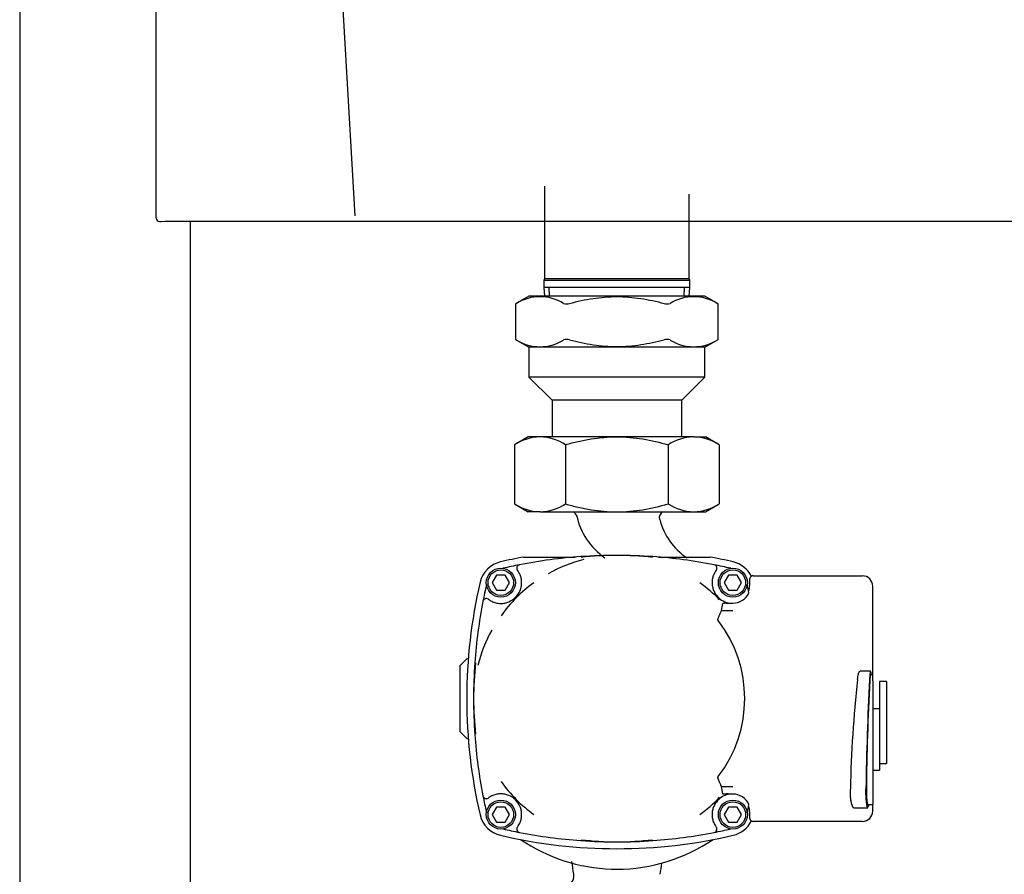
# Model space of a CAD drawing. Extents: x -156717 to 425753, y -51191 to 363295.
# Tile 15 of 256: x -7409 to -7120, y 140562 to 140812. Entities that reach past the tile are written whole.
import ezdxf

# ---------------------------------------------------------------- set-up
doc = ezdxf.new("R2010")
doc.units = 0
doc.header["$LTSCALE"] = 50
doc.layers.get('0').update_dxf_attribs({"linetype": 'CONTINUOUS'})

# ---------------------------------------------------------------- blocks, each defined once
blk = doc.blocks.new('FRAME FRONT DN65 3X')
at = {"linetype": 'Continuous'}
for p, q in [((-26, 1490), (-26, 0)), ((24, 825.81), (24, 413.05))]:
    blk.add_line(p, q, dxfattribs=at)
blk = doc.blocks.new('QUINTA PRO FRONT')
at = {"linetype": 'Continuous'}
for p, q in [((-250.03, -677.11), (-249.99, 71.01)), ((-191.72, -676.41), (-199.64, -536.99)), ((-249.03, -678.11), (-248.5, -678.11)), ((-248.5, -678.11), (-247.43, -677.98)), ((-247.43, -677.98), (247.41, -677.98))]:
    blk.add_line(p, q, dxfattribs=at)
blk.add_ellipse((-249.03, -677.11), major_axis=(0.707, 0.707), ratio=0.999695, start_param=2.356337, end_param=3.926849, dxfattribs=at)
blk = doc.blocks.new('QUINTA PRO EXC FRONT')
blk.add_blockref('QUINTA PRO FRONT', (0, 0))
blk = doc.blocks.new('PIPING LV DN65 FRONT BLUE')
at = {"linetype": 'Continuous'}
for p, q in [((-336.2, 10.22), (-336.2, -16.9)), ((-293.8, -16.9), (-293.8, 7.92)), ((-336.2, -16.9), (-336.35, -17.46)), ((-293.8, -16.9), (-336.2, -16.9)), ((-293.65, -17.46), (-293.8, -16.9)), ((-293.65, -17.46), (-336.35, -17.46)), ((-336.35, -17.46), (-336.35, -19.46)), ((-293.65, -19.46), (-336.35, -19.46)), ((-336.35, -19.46), (-336.24, -22)), ((-334.76, -21.94), (-334.87, -19.46)), ((-295.24, -21.94), (-295.13, -19.46)), ((-293.76, -22), (-293.65, -19.46)), ((-293.65, -19.46), (-293.65, -17.46)), ((-340.75, -22), (-344.71, -24.29)), ((-289.25, -22), (-340.75, -22)), ((-285.29, -24.29), (-289.25, -22)), ((-344.71, -24.28), (-344.71, -34.72)), ((-285.29, -34.72), (-285.29, -24.28)), ((-344.71, -34.71), (-340.75, -37)), ((-289.25, -37), (-340.75, -37)), ((-340.75, -37), (-340.75, -45.75)), ((-289.25, -37), (-285.29, -34.71)), ((-289.25, -45.75), (-289.25, -37)), ((-289.25, -45.75), (-340.75, -45.75)), ((-340.75, -45.75), (-334, -52.5)), ((-296, -52.5), (-289.25, -45.75)), ((-296, -52.5), (-334, -52.5)), ((-334, -52.5), (-334, -63.24)), ((-296, -63.24), (-296, -52.5)), ((-341, -63.24), (-345.02, -65.56)), ((-337.52, -63.24), (-341, -63.24)), ((-315, -63.24), (-337.52, -63.24)), ((-292.48, -63.24), (-315, -63.24)), ((-292.48, -63.24), (-289, -63.24)), ((-284.98, -65.56), (-289, -63.24)), ((-345.02, -65.56), (-345.02, -82.92)), ((-330.01, -65.56), (-330.01, -82.92)), ((-299.99, -65.56), (-299.99, -82.92)), ((-284.98, -65.56), (-284.98, -82.92)), ((-345.02, -82.92), (-341, -85.24)), ((-289, -85.24), (-284.98, -82.92)), ((-337.52, -85.24), (-341, -85.24)), ((-337.52, -85.24), (-315, -85.24)), ((-315, -85.24), (-292.48, -85.24)), ((-292.48, -85.24), (-289, -85.24)), ((-342.32, -98.5), (-327.18, -98.5)), ((-302.82, -98.5), (-287.68, -98.5)), ((-350.27, -103.8), (-351.54, -106)), ((-347.73, -103.8), (-350.27, -103.8)), ((-346.46, -106), (-347.73, -103.8)), ((-282.27, -103.8), (-283.54, -106)), ((-279.73, -103.8), (-282.27, -103.8)), ((-278.46, -106), (-279.73, -103.8)), ((-351.54, -106), (-350.27, -108.2)), ((-347.73, -108.2), (-346.46, -106)), ((-283.54, -106), (-282.27, -108.2)), ((-279.73, -108.2), (-278.46, -106)), ((-276.08, -105), (-276.08, -106.8)), ((-275.08, -104), (-273, -104)), ((-273, -104), (-272.66, -104)), ((-272.66, -104), (-253, -104)), ((-253, -104), (-250.38, -104)), ((-250.38, -104), (-243.02, -104)), ((-350.27, -108.2), (-347.73, -108.2)), ((-282.27, -108.2), (-279.73, -108.2)), ((-240.02, -133), (-240.02, -107)), ((-344.66, -110.34), (-344.7, -110.3)), ((-344.55, -110.45), (-344.66, -110.34)), ((-282, -112), (-281, -112)), ((-284.31, -114.14), (-284.31, -114.14)), ((-284.31, -114.14), (-281, -114.14)), ((-358.91, -128.25), (-361, -130.34)), ((-358.91, -128.25), (-358.75, -128.09)), ((-361, -130.34), (-361, -149.66)), ((-240.62, -132), (-243.74, -132)), ((-240, -133), (-240.62, -133)), ((-240, -134.78), (-240, -133)), ((-240, -134.78), (-240, -166.78)), ((-238, -135), (-238, -137.81)), ((-236, -135), (-238, -135)), ((-236, -135), (-236, -137.81)), ((-238, -137.81), (-238, -144.37)), ((-236, -137.81), (-236, -156.56)), ((-238, -143), (-240, -143)), ((-238, -144.37), (-238, -161)), ((-358.91, -151.75), (-361, -149.66)), ((-358.75, -151.91), (-358.91, -151.75)), ((-236, -156.56), (-236, -159)), ((-240, -161), (-238, -161)), ((-238, -159), (-236, -159)), ((-284.31, -165.86), (-284.31, -165.86)), ((-281, -165.86), (-284.31, -165.86)), ((-240, -166.78), (-240, -171)), ((-344.66, -169.66), (-344.7, -169.7)), ((-344.55, -169.55), (-344.66, -169.66)), ((-281, -168), (-282, -168)), ((-350.27, -171.8), (-351.54, -174)), ((-347.73, -171.8), (-350.27, -171.8)), ((-346.46, -174), (-347.73, -171.8)), ((-282.27, -171.8), (-283.54, -174)), ((-279.73, -171.8), (-282.27, -171.8)), ((-278.46, -174), (-279.73, -171.8)), ((-245.54, -172), (-241.46, -172)), ((-241.46, -171), (-240, -171)), ((-240.02, -173), (-240.02, -171)), ((-351.54, -174), (-350.27, -176.2)), ((-347.73, -176.2), (-346.46, -174)), ((-283.54, -174), (-282.27, -176.2)), ((-279.73, -176.2), (-278.46, -174)), ((-276.08, -173.2), (-276.08, -175)), ((-273, -176), (-275.08, -176)), ((-272.66, -176), (-273, -176)), ((-253, -176), (-272.66, -176)), ((-250.38, -176), (-253, -176)), ((-243.02, -176), (-250.38, -176)), ((-350.27, -176.2), (-347.73, -176.2)), ((-282.27, -176.2), (-279.73, -176.2))]:
    blk.add_line(p, q, dxfattribs=at)
for centre, radius in [((-349, -106), 4.25), ((-349, -106), 3.75), ((-281, -106), 4.25), ((-281, -106), 3.75), ((-349, -174), 4.25), ((-281, -174), 4.25), ((-349, -174), 3.75), ((-281, -174), 3.75)]:
    blk.add_circle(centre, radius, dxfattribs=at)
for centre, radius, start, end in [((-337.52, -35.25), 13.09, 58.05, 121.95), ((-292.48, -35.25), 13.09, 58.05, 121.95), ((-385.47, 51.4), 85.96, 298.3018, 298.5048), ((-329.72, -21.7), 2.6, 250.5098, 289.4902), ((-300.28, -21.7), 2.6, 250.5091, 289.4909), ((-244.53, 51.4), 85.96, 241.4952, 241.6982), ((-385.47, -110.4), 85.96, 61.4952, 61.6982), ((-337.52, -23.75), 13.09, 238.05, 301.95), ((-329.72, -37.3), 2.6, 70.5091, 109.4909), ((-300.28, -37.3), 2.6, 70.5098, 109.4902), ((-292.48, -23.75), 13.09, 238.05, 301.95), ((-244.53, -110.4), 85.96, 118.3018, 118.5048), ((-336.99, -78.22), 14.99, 92.0046, 122.3796), ((-337.94, -77.9), 14.66, 57.2703, 88.3454), ((-291.96, -78.22), 14.99, 92.0046, 122.3796), ((-292.91, -77.9), 14.66, 57.2703, 88.3454), ((-336.99, -70.25), 14.99, 237.6204, 267.9954), ((-337.94, -70.58), 14.66, 271.6546, 302.7297), ((-291.96, -70.25), 14.99, 237.6204, 267.9954), ((-292.91, -70.58), 14.66, 271.6546, 302.7297), ((-328.69, -87), 2, 10.8298, 61.7094), ((-307.13, -82.11), 20.1, 191.8545, 235.6144), ((-300.58, -87), 2, 118.2906, 193.8647), ((-283.71, -82.66), 19.32, 194.3124, 236.119), ((-315, -246.51), 148.51, 85.9257, 94.0743), ((-315, -190.07), 92.05, 83.4797, 96.5203), ((-347.29, -107.71), 8, 103.0972, 166.9028), ((-315, -246.51), 150.51, 100.4574, 103.0972), ((-315, -246.51), 148.51, 101.0748, 102.9843), ((-343.34, -101.75), 1, 101.0748, 216.8998), ((-315, -246.51), 148.51, 94.0743, 101.0748), ((-314.51, -140.19), 42.19, 103.9486, 119.2204), ((-315, -246.51), 148.51, 78.9252, 85.9257), ((-315, -246.51), 150.51, 76.9028, 79.5426), ((-315, -246.51), 148.51, 77.0157, 78.9252), ((-286.66, -101.75), 1, 323.1002, 78.9252), ((-282.71, -107.71), 8, 26.6295, 76.9028), ((-349, -106), 6.08, 22.3525, 36.8998), ((-281, -106), 6.08, 143.1002, 157.6475), ((-208.49, -140), 150.51, 166.9028, 193.0972), ((-208.49, -140), 148.51, 167.0157, 168.9252), ((-313.34, -142.47), 44.71, 125.4668, 134.267), ((-311.82, -136.47), 37.03, 43.3091, 55.2523), ((-421.51, -140), 148.51, 12.0582, 12.9843), ((-349, -106), 6.08, 315, 337.6475), ((-281, -106), 6.08, 202.3525, 242.0218), ((-281, -106.8), 5.2, 270, 335.273), ((-281, -106.8), 4.92, 339.858, 0), ((-208.49, -140), 148.51, 168.9252, 175.9257), ((-353.25, -111.66), 1, 53.1002, 168.9252), ((-349, -106), 6.08, 233.1002, 247.6475), ((-312.17, -141.96), 45.18, 135.7788, 144.4874), ((-349, -106), 6.08, 292.3525, 315), ((-283.05, -117.55), 5.5, 87.7926, 99.2017), ((-281, -106), 6.08, 242.0218, 262.0776), ((-282.75, -97.7), 14.36, 269.6596, 273.6558), ((-315, -140), 37.48, 322.4188, 37.5812), ((-314.83, -140.48), 42.16, 150.7745, 166.0565), ((-208.49, -140), 148.51, 175.9257, 184.0743), ((-264.93, -140), 92.05, 173.4797, 186.5203), ((120.33, -174.35), 366.98, 173.7489, 178.7796), ((562.01, -176.98), 804.07, 176.96341, 179.25521), ((431.66, -172.25), 673.56, 176.8109, 179.53458), ((-208.49, -140), 148.51, 184.0743, 191.0748), ((-312.53, -138.34), 44.71, 215.4668, 224.267), ((-208.49, -140), 148.51, 191.0748, 192.9843), ((-353.25, -168.34), 1, 191.0748, 306.8998), ((-349, -174), 6.08, 112.3525, 126.8998), ((-349, -174), 6.08, 45, 67.6475), ((-349, -174), 6.08, 22.3525, 45), ((-313.04, -137.17), 45.18, 225.7788, 234.4874), ((-311.82, -143.53), 37.03, 304.748, 316.6907), ((-281, -174), 6.08, 117.9782, 157.6475), ((-283.05, -162.45), 5.5, 260.7941, 272.2115), ((-281, -174), 6.08, 97.9224, 117.9782), ((-282.75, -182.28), 14.34, 86.341, 90.3429), ((-281, -173.2), 5.2, 24.727, 90), ((-421.51, -140), 148.51, 347.0157, 347.9418), ((-281, -173.2), 4.92, 0, 20.142), ((-281.77, -161.75), 41.68, 346.0789, 347.0047), ((-347.29, -172.29), 8, 193.0972, 256.9028), ((-282.71, -172.29), 8, 283.0972, 333.3705), ((-315, -33.49), 148.51, 257.0157, 258.9252), ((-343.34, -178.25), 1, 143.1002, 258.9252), ((-349, -174), 6.08, 323.1002, 337.6475), ((-281, -174), 6.08, 202.3525, 216.8998), ((-286.66, -178.25), 1, 281.0748, 36.8998), ((-315, -33.49), 148.51, 281.0748, 282.9843), ((-315, -33.49), 150.51, 256.9028, 283.0972), ((-315, -33.49), 148.51, 258.9252, 265.9257), ((-315, -140), 50, 235.6536, 268.2204), ((-315, -33.49), 148.51, 265.9257, 274.0743), ((-315, -89.93), 92.05, 263.4797, 276.5203), ((-315, -140), 50, 270, 304.3703), ((-315, -33.49), 148.51, 274.0743, 281.0748), ((-1010.31, -293.46), 690.26, 8.49402, 8.8078), ((371.98, -292.03), 681.82, 171.24379, 171.5223), ((-330.58, -192), 3, 312.8334, 9.6501)]:
    blk.add_arc(centre, radius, start, end, dxfattribs=at)
for centre, major_axis, ratio, start_param, end_param in [((-275.08, -105), (1, 0), 0.999391, 2.067598, 3.141593), ((-275.08, -105), (1, 0), 0.999391, 1.570796, 2.067598), ((-243.02, -107), (0, -3), 0.999946, 1.570796, 3.141593), ((-315, -96.81), (0, -53.99), 0.600156, 1.244014, 1.283315), ((-315, -183.19), (0, 53.99), 0.600156, -1.283315, -1.244014), ((-243.02, -173), (0, -3), 0.999946, 0, 1.570796), ((-275.08, -175), (1, 0), 0.999391, 3.141593, 4.215588), ((-275.08, -175), (1, 0), 0.999391, 4.215588, 4.712389)]:
    blk.add_ellipse(centre, major_axis=major_axis, ratio=ratio, start_param=start_param, end_param=end_param, dxfattribs=at)
for points, knots in [([(-328.86, -24.14), (-327.72, -23.84), (-326.58, -23.55), (-324.28, -23.06), (-323.13, -22.85), (-319.66, -22.33), (-317.34, -22.14), (-313.83, -22.14), (-312.66, -22.19), (-310.3, -22.37), (-309.13, -22.51), (-305.66, -23.03), (-303.39, -23.53), (-301.14, -24.14)], [0, 0, 0, 0, 0.125, 0.125, 0.25, 0.25, 0.5, 0.5, 0.625, 0.625, 0.75, 0.75, 1, 1, 1, 1]), ([(-301.14, -34.86), (-303.39, -35.47), (-305.66, -35.97), (-309.13, -36.49), (-310.3, -36.63), (-312.66, -36.81), (-313.83, -36.86), (-317.34, -36.86), (-319.66, -36.67), (-323.13, -36.15), (-324.28, -35.94), (-326.58, -35.45), (-327.72, -35.16), (-328.86, -34.86)], [0, 0, 0, 0, 0.25, 0.25, 0.375, 0.375, 0.5, 0.5, 0.75, 0.75, 0.875, 0.875, 1, 1, 1, 1]), ([(-330.01, -65.56), (-328.79, -65.21), (-327.56, -64.88), (-325.06, -64.31), (-323.82, -64.06), (-320.06, -63.46), (-317.54, -63.24), (-315, -63.24)], [0, 0, 0, 0, 0.25, 0.25, 0.5, 0.5, 1, 1, 1, 1]), ([(-315, -63.24), (-313.73, -63.24), (-312.46, -63.29), (-309.9, -63.51), (-308.63, -63.67), (-304.88, -64.28), (-302.42, -64.86), (-299.99, -65.56)], [0, 0, 0, 0, 0.25, 0.25, 0.5, 0.5, 1, 1, 1, 1]), ([(-330.01, -82.92), (-328.79, -83.27), (-327.56, -83.59), (-325.06, -84.17), (-323.82, -84.41), (-320.06, -85.02), (-317.54, -85.24), (-315, -85.24)], [0, 0, 0, 0, 0.25, 0.25, 0.5, 0.5, 1, 1, 1, 1]), ([(-315, -85.24), (-313.73, -85.24), (-312.46, -85.18), (-309.9, -84.97), (-308.63, -84.81), (-304.88, -84.2), (-302.42, -83.62), (-299.99, -82.92)], [0, 0, 0, 0, 0.25, 0.25, 0.5, 0.5, 1, 1, 1, 1]), ([(-343.37, -108.31), (-343.22, -107.94), (-343.1, -107.57), (-342.98, -106.99), (-342.95, -106.79), (-342.91, -106.4), (-342.9, -106.2), (-342.9, -105.6), (-342.94, -105.21), (-343.1, -104.44), (-343.22, -104.06), (-343.37, -103.69)], [0, 0, 0, 0, 0.25, 0.25, 0.375, 0.375, 0.5, 0.5, 0.75, 0.75, 1, 1, 1, 1]), ([(-286.63, -103.69), (-286.78, -104.06), (-286.9, -104.43), (-287.02, -105.01), (-287.05, -105.21), (-287.09, -105.6), (-287.1, -105.8), (-287.1, -106.4), (-287.06, -106.79), (-286.9, -107.56), (-286.78, -107.94), (-286.63, -108.31)], [0, 0, 0, 0, 0.25, 0.25, 0.375, 0.375, 0.5, 0.5, 0.75, 0.75, 1, 1, 1, 1]), ([(-351.31, -111.63), (-350.94, -111.78), (-350.57, -111.9), (-349.99, -112.02), (-349.79, -112.05), (-349.4, -112.09), (-349.2, -112.1), (-348.6, -112.1), (-348.21, -112.06), (-347.44, -111.9), (-347.06, -111.78), (-346.69, -111.63)], [0, 0, 0, 0, 0.25, 0.25, 0.375, 0.375, 0.5, 0.5, 0.75, 0.75, 1, 1, 1, 1]), ([(-285.3, -117.14), (-285.33, -117.1), (-285.35, -117.06), (-285.39, -116.96), (-285.39, -116.91), (-285.39, -116.76), (-285.37, -116.66), (-285.28, -116.38), (-285.21, -116.2), (-285.07, -115.86), (-284.99, -115.69), (-284.85, -115.37), (-284.79, -115.23), (-284.67, -114.95), (-284.61, -114.82), (-284.51, -114.6), (-284.46, -114.5), (-284.39, -114.34), (-284.36, -114.27), (-284.32, -114.18), (-284.31, -114.15), (-284.31, -114.14)], [0, 0, 0, 0, 0.03125, 0.03125, 0.0625, 0.0625, 0.125, 0.125, 0.25, 0.25, 0.375, 0.375, 0.5, 0.5, 0.625, 0.625, 0.75, 0.75, 0.875, 0.875, 1, 1, 1, 1]), ([(-244.46, -134.39), (-244.43, -134.08), (-244.39, -133.8), (-244.31, -133.28), (-244.26, -133.05), (-244.16, -132.65), (-244.11, -132.49), (-244.02, -132.29), (-243.99, -132.23), (-243.94, -132.14), (-243.88, -132.06), (-243.82, -132.02), (-243.78, -132), (-243.76, -132), (-243.74, -132)], [0, 0, 0, 0, 0.125, 0.125, 0.25, 0.25, 0.375, 0.375, 0.4375, 0.4375, 0.5, 0.5625, 0.5625, 0.5977579, 0.5977579, 0.5977579, 0.5977579]), ([(-240.43, -133.13), (-240.45, -132.9), (-240.47, -132.71), (-240.5, -132.39), (-240.52, -132.26), (-240.56, -132.08), (-240.59, -132.02), (-240.62, -132), (-240.63, -132), (-240.66, -132.02), (-240.68, -132.06), (-240.7, -132.14), (-240.73, -132.23), (-240.74, -132.29), (-240.78, -132.49), (-240.8, -132.66), (-240.83, -132.96), (-240.84, -133.07), (-240.87, -133.3), (-240.88, -133.42), (-240.9, -133.8), (-240.92, -134.08), (-240.94, -134.39)], [0, 0, 0, 0, 0.125, 0.125, 0.25, 0.25, 0.375, 0.375, 0.4375, 0.4375, 0.5, 0.5625, 0.5625, 0.625, 0.625, 0.75, 0.75, 0.8125, 0.8125, 0.875, 0.875, 1, 1, 1, 1]), ([(-240.62, -133), (-240.64, -133), (-240.66, -133.02), (-240.69, -133.11), (-240.7, -133.16), (-240.72, -133.27), (-240.73, -133.33), (-240.77, -133.56), (-240.79, -133.76), (-240.83, -134.22), (-240.85, -134.49), (-240.86, -134.78)], [0.5314292, 0.5314292, 0.5314292, 0.5314292, 0.625, 0.625, 0.6875, 0.6875, 0.75, 0.75, 0.875, 0.875, 1, 1, 1, 1]), ([(-284.31, -165.86), (-284.31, -165.85), (-284.32, -165.82), (-284.36, -165.73), (-284.39, -165.66), (-284.46, -165.5), (-284.51, -165.4), (-284.61, -165.18), (-284.67, -165.05), (-284.79, -164.77), (-284.86, -164.62), (-284.99, -164.31), (-285.07, -164.14), (-285.21, -163.8), (-285.28, -163.62), (-285.37, -163.34), (-285.39, -163.24), (-285.39, -163.09), (-285.39, -163.04), (-285.36, -162.94), (-285.33, -162.9), (-285.3, -162.86)], [0, 0, 0, 0, 0.125, 0.125, 0.25, 0.25, 0.375, 0.375, 0.5, 0.5, 0.625, 0.625, 0.75, 0.75, 0.875, 0.875, 0.9375, 0.9375, 0.96875, 0.96875, 1, 1, 1, 1]), ([(-245.54, -172), (-245.6, -172), (-245.66, -171.97), (-245.76, -171.88), (-245.8, -171.83), (-245.88, -171.7), (-245.92, -171.63), (-246.03, -171.37), (-246.1, -171.16), (-246.2, -170.78), (-246.24, -170.64), (-246.3, -170.35), (-246.32, -170.19), (-246.38, -169.87), (-246.4, -169.7), (-246.44, -169.34), (-246.46, -169.15), (-246.52, -168.58), (-246.54, -168.19), (-246.57, -167.36), (-246.57, -166.95), (-246.56, -166.53)], [0.1551728, 0.1551728, 0.1551728, 0.1551728, 0.25, 0.25, 0.3125, 0.3125, 0.375, 0.375, 0.5, 0.5, 0.5625, 0.5625, 0.625, 0.625, 0.6875, 0.6875, 0.75, 0.75, 0.875, 0.875, 1, 1, 1, 1]), ([(-241.46, -172), (-241.47, -172), (-241.48, -172), (-241.51, -171.98), (-241.53, -171.95), (-241.57, -171.87), (-241.59, -171.82), (-241.63, -171.7), (-241.65, -171.62), (-241.71, -171.36), (-241.75, -171.15), (-241.8, -170.76), (-241.82, -170.62), (-241.85, -170.33), (-241.87, -170.17), (-241.91, -169.68), (-241.94, -169.32), (-241.96, -168.76), (-241.97, -168.56), (-241.98, -168.17), (-241.99, -167.97), (-242, -167.35), (-242, -166.94), (-242, -166.53)], [0.1542349, 0.1542349, 0.1542349, 0.1542349, 0.1875, 0.1875, 0.25, 0.25, 0.3125, 0.3125, 0.375, 0.375, 0.5, 0.5, 0.5625, 0.5625, 0.625, 0.625, 0.75, 0.75, 0.8125, 0.8125, 0.875, 0.875, 1, 1, 1, 1]), ([(-241.88, -166.78), (-241.89, -167.18), (-241.88, -167.58), (-241.86, -168.16), (-241.86, -168.35), (-241.84, -168.72), (-241.83, -168.9), (-241.81, -169.24), (-241.79, -169.41), (-241.77, -169.71), (-241.75, -169.86), (-241.72, -170.12), (-241.7, -170.24), (-241.66, -170.46), (-241.65, -170.56), (-241.59, -170.8), (-241.55, -170.91), (-241.49, -170.99), (-241.47, -171), (-241.45, -171)], [0, 0, 0, 0, 0.125, 0.125, 0.1875, 0.1875, 0.25, 0.25, 0.3125, 0.3125, 0.375, 0.375, 0.4375, 0.4375, 0.5, 0.5, 0.625, 0.625, 0.6800334, 0.6800334, 0.6800334, 0.6800334]), ([(-346.69, -168.37), (-347.06, -168.22), (-347.43, -168.1), (-348.01, -167.98), (-348.21, -167.95), (-348.6, -167.91), (-348.8, -167.9), (-349.4, -167.9), (-349.79, -167.94), (-350.56, -168.1), (-350.94, -168.22), (-351.31, -168.37)], [0, 0, 0, 0, 0.25, 0.25, 0.375, 0.375, 0.5, 0.5, 0.75, 0.75, 1, 1, 1, 1]), ([(-343.37, -176.31), (-343.22, -175.94), (-343.1, -175.57), (-342.98, -174.99), (-342.95, -174.79), (-342.91, -174.4), (-342.9, -174.2), (-342.9, -173.6), (-342.94, -173.21), (-343.1, -172.44), (-343.22, -172.06), (-343.37, -171.69)], [0, 0, 0, 0, 0.25, 0.25, 0.375, 0.375, 0.5, 0.5, 0.75, 0.75, 1, 1, 1, 1]), ([(-286.63, -171.69), (-286.78, -172.06), (-286.9, -172.43), (-287.02, -173.01), (-287.05, -173.21), (-287.09, -173.6), (-287.1, -173.8), (-287.1, -174.4), (-287.06, -174.79), (-286.9, -175.56), (-286.78, -175.94), (-286.63, -176.31)], [0, 0, 0, 0, 0.25, 0.25, 0.375, 0.375, 0.5, 0.5, 0.75, 0.75, 1, 1, 1, 1]), ([(-316.56, -189.98), (-316.04, -189.99), (-315.52, -190), (-314.93, -190), (-314.86, -190), (-314.79, -190)], [0.4530822, 0.4530822, 0.4530822, 0.4530822, 0.5, 0.5, 0.50638366, 0.50638366, 0.50638366, 0.50638366])]:
    blk.add_open_spline(points, degree=3, knots=knots, dxfattribs=at)

msp = doc.modelspace()

# ---------------------------------------------------------------- block references
for name, p in [('QUINTA PRO EXC FRONT', (-7118.86082, 141431.07613)), ('FRAME FRONT DN65 3X', (-7382.86805, 139927.28458)), ('PIPING LV DN65 FRONT BLUE', (-6918.86127, 140753.08311))]:
    msp.add_blockref(name, p)

doc.saveas('drawing.dxf')
